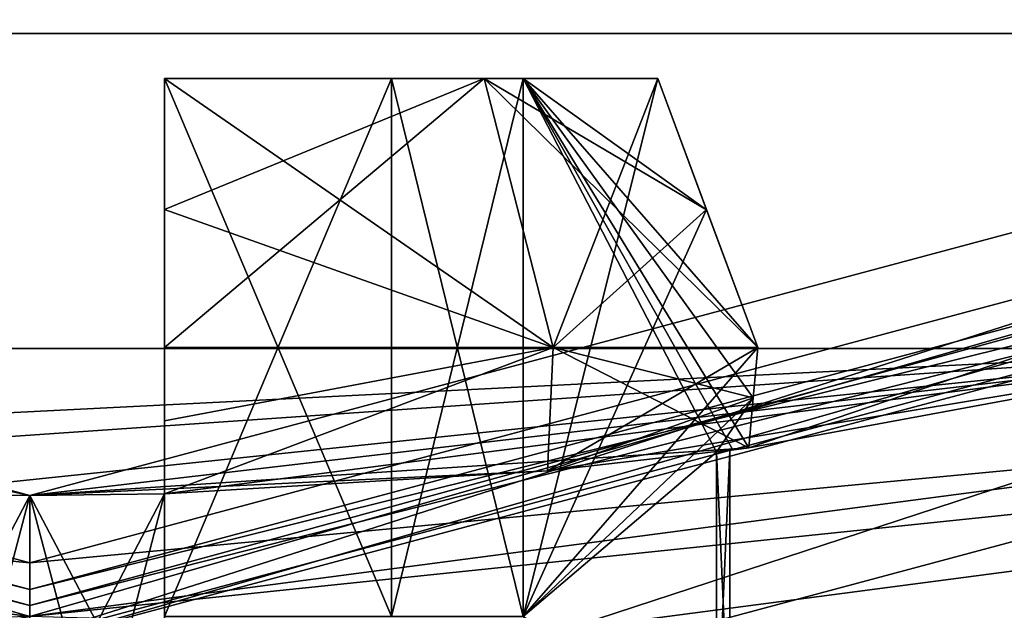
# Model space of a CAD drawing. Header units: millimetres. Extents: x -155 to 35, y -46 to 35.
# Tile 22 of 107: x -0.04 to 3.62, y -20.68 to -18.48. Entities that reach past the tile are written whole.
import ezdxf

# ---------------------------------------------------------------- set-up
doc = ezdxf.new("R2010")
doc.units = ezdxf.units.MM
doc.header["$LTSCALE"] = 65.185185
for name, color, linetype in [('1', 7, 'CONTINUOUS'), ('11', 7, 'CONTINUOUS'), ('12', 7, 'CONTINUOUS'), ('124', 7, 'CONTINUOUS'), ('127', 7, 'CONTINUOUS'), ('128', 7, 'CONTINUOUS'), ('146', 7, 'CONTINUOUS'), ('150', 7, 'CONTINUOUS'), ('151', 7, 'CONTINUOUS'), ('153', 7, 'CONTINUOUS'), ('18', 7, 'CONTINUOUS'), ('19', 7, 'CONTINUOUS'), ('20', 7, 'CONTINUOUS'), ('24', 7, 'CONTINUOUS'), ('26', 7, 'CONTINUOUS'), ('28', 7, 'CONTINUOUS'), ('3', 7, 'CONTINUOUS'), ('366', 7, 'CONTINUOUS'), ('367', 7, 'CONTINUOUS'), ('368', 7, 'CONTINUOUS'), ('369', 7, 'CONTINUOUS'), ('374', 7, 'CONTINUOUS'), ('376', 7, 'CONTINUOUS'), ('378', 7, 'CONTINUOUS'), ('379', 7, 'CONTINUOUS'), ('39', 7, 'CONTINUOUS'), ('4', 7, 'CONTINUOUS'), ('40', 7, 'CONTINUOUS'), ('41', 7, 'CONTINUOUS'), ('42', 7, 'CONTINUOUS'), ('439', 7, 'CONTINUOUS'), ('440', 7, 'CONTINUOUS'), ('442', 7, 'CONTINUOUS'), ('445', 7, 'CONTINUOUS'), ('451', 7, 'CONTINUOUS'), ('454', 7, 'CONTINUOUS'), ('457', 7, 'CONTINUOUS'), ('6', 7, 'CONTINUOUS'), ('8', 7, 'CONTINUOUS'), ('9', 7, 'CONTINUOUS')]:
    doc.layers.add(name, color=color, linetype=linetype)

msp = doc.modelspace()

# ---------------------------------------------------------------- linework, layer by layer
at = {"layer": '1', "linetype": 'CONTINUOUS'}
for points in [[(-14.9794, -31.1339), (0, -34.55), (-14.7031, -14.7126), (-14.9794, -31.1339)], [(-14.7031, -14.7126), (0, -34.55), (-10.3921, -18.0179), (-14.7031, -14.7126)], [(0, -34.55), (0, -20.8), (-10.3921, -18.0179), (0, -34.55)], [(0, -20.8), (14.9794, -31.1339), (10.3921, -18.0179), (0, -20.8)]]:
    msp.add_3dface(points, dxfattribs=at)
at = {"layer": '11', "linetype": 'CONTINUOUS'}
for points in [[(0, -20.5, -5.8), (-10.25, -17.7535, -5.8), (0, -20.5, -4.7), (0, -20.5, -5.8)], [(0, -20.5, -4.7), (-10.25, -17.7535, -5.8), (-10.25, -17.7535, -4.7), (0, -20.5, -4.7)], [(10.25, -17.7535, -5.8), (0, -20.5, -5.8), (10.25, -17.7535, -4.7), (10.25, -17.7535, -5.8)], [(10.25, -17.7535, -4.7), (0, -20.5, -5.8), (0, -20.5, -4.7), (10.25, -17.7535, -4.7)]]:
    msp.add_3dface(points, dxfattribs=at)
at = {"layer": '12', "linetype": 'CONTINUOUS'}
for points in [[(0, -22.75, -1.7), (0, -22.75, -2), (-11.375, -19.7021, -4.3), (0, -22.75, -1.7)], [(0, -22.75, -1.7), (-11.375, -19.7021, -4.3), (-11.375, -19.7021, -1.7), (0, -22.75, -1.7)], [(-11.375, -19.7021, -4.3), (0, -22.75, -2), (0, -22.75, -4.3), (-11.375, -19.7021, -4.3)], [(0, -22.75, -2), (11.375, -19.7021, -2), (0, -22.75, -4.3), (0, -22.75, -2)], [(0, -22.75, -4.3), (11.375, -19.7021, -2), (11.375, -19.7021, -4.3), (0, -22.75, -4.3)]]:
    msp.add_3dface(points, dxfattribs=at)
at = {"layer": '124', "linetype": 'CONTINUOUS'}
for points in [[(0, -20.25, 43), (-10.1252, -17.5369, 43), (0, -20.25, 52.4), (0, -20.25, 43)], [(-10.1252, -17.5369, 43), (-0.5, -20.2438, 52.3442), (0, -20.25, 52.4), (-10.1252, -17.5369, 43)], [(10.1252, -17.5369, 43), (0, -20.25, 43), (2.671, -20.0731, 54.5), (10.1252, -17.5369, 43)], [(4.6701, -19.7041, 91.5), (10.1252, -17.5369, 43), (2.671, -20.0731, 54.5), (4.6701, -19.7041, 91.5)], [(-4.6701, -19.7041, 91.5), (4.6701, -19.7041, 91.5), (-2.671, -20.0731, 55.5), (-4.6701, -19.7041, 91.5)], [(-2.671, -20.0731, 55.5), (4.6701, -19.7041, 91.5), (-1.923, -20.1585, 56.9093), (-2.671, -20.0731, 55.5)], [(-1.923, -20.1585, 56.9093), (4.6701, -19.7041, 91.5), (-0.5, -20.2438, 57.6558), (-1.923, -20.1585, 56.9093)], [(-0.5, -20.2438, 57.6558), (4.6701, -19.7041, 91.5), (-0.5, -20.2438, 57.5515), (-0.5, -20.2438, 57.6558)], [(-0.5, -20.2438, 57.5515), (4.6701, -19.7041, 91.5), (0, -20.25, 57.6), (-0.5, -20.2438, 57.5515)], [(0, -20.25, 57.6), (4.6701, -19.7041, 91.5), (0.5, -20.2438, 57.6558), (0, -20.25, 57.6)], [(0.5, -20.2438, 57.6558), (4.6701, -19.7041, 91.5), (1.923, -20.1585, 56.9093), (0.5, -20.2438, 57.6558)], [(1.923, -20.1585, 56.9093), (4.6701, -19.7041, 91.5), (2.671, -20.0731, 55.5), (1.923, -20.1585, 56.9093)], [(2.671, -20.0731, 55.5), (4.6701, -19.7041, 91.5), (2.671, -20.0731, 54.5), (2.671, -20.0731, 55.5)], [(2.671, -20.0731, 54.5), (0, -20.25, 43), (1.9229, -20.1585, 53.0906), (2.671, -20.0731, 54.5)], [(2.5515, -20.0886, 55.5), (2.6112, -20.0809, 55.5), (2.6, -20.0824, 55), (2.5515, -20.0886, 55.5)], [(2.5515, -20.0886, 54.5), (2.6, -20.0824, 55), (2.6112, -20.0809, 54.5), (2.5515, -20.0886, 54.5)], [(2.6, -20.0824, 55), (2.6112, -20.0809, 55.5), (2.6112, -20.0809, 54.5), (2.6, -20.0824, 55)], [(2.6112, -20.0809, 55.5), (2.671, -20.0731, 55.5), (2.6112, -20.0809, 54.5), (2.6112, -20.0809, 55.5)], [(2.6112, -20.0809, 54.5), (2.671, -20.0731, 55.5), (2.671, -20.0731, 54.5), (2.6112, -20.0809, 54.5)], [(1.9229, -20.1585, 53.0906), (0, -20.25, 43), (0.5, -20.2438, 52.3442), (1.9229, -20.1585, 53.0906)], [(0, -20.25, 52.4), (-0.5, -20.2438, 52.3442), (-0.5, -20.2438, 52.4485), (0, -20.25, 52.4)], [(0.5, -20.2438, 52.3442), (0, -20.25, 43), (0.5, -20.2438, 52.4485), (0.5, -20.2438, 52.3442)], [(0.5, -20.2438, 52.4485), (0, -20.25, 43), (0, -20.25, 52.4), (0.5, -20.2438, 52.4485)], [(0.5, -20.2438, 57.5515), (0, -20.25, 57.6), (0.5, -20.2438, 57.6558), (0.5, -20.2438, 57.5515)]]:
    msp.add_3dface(points, dxfattribs=at)
at = {"layer": '127', "linetype": 'CONTINUOUS'}
for points in [[(-10.7002, -18.5328, 94), (18.5328, -10.7002, 94), (-18.5328, -10.7002, 94), (-10.7002, -18.5328, 94)], [(10.7002, -18.5328, 94), (18.5328, -10.7002, 94), (-10.7002, -18.5328, 94), (10.7002, -18.5328, 94)], [(0, -21.4, 94), (10.7002, -18.5328, 94), (-10.7002, -18.5328, 94), (0, -21.4, 94)]]:
    msp.add_3dface(points, dxfattribs=at)
at = {"layer": '128', "linetype": 'CONTINUOUS'}
for points in [[(0, -20.779, 40), (-10.7002, -18.5328, 40), (-10.3897, -17.995, 40), (0, -20.779, 40)], [(10.7002, -18.5328, 40), (0, -21.4, 40), (10.3897, -17.995, 40), (10.7002, -18.5328, 40)], [(10.3897, -17.995, 40), (0, -21.4, 40), (0, -20.779, 40), (10.3897, -17.995, 40)], [(0, -21.4, 40), (-10.7002, -18.5328, 40), (0, -20.779, 40), (0, -21.4, 40)]]:
    msp.add_3dface(points, dxfattribs=at)
at = {"layer": '146', "linetype": 'CONTINUOUS'}
for points in [[(4.6701, -19.7041, 91.5), (3.2821, -9.7103, 91.5), (4.0058, -7.8442, 91.5), (4.6701, -19.7041, 91.5)], [(4.6701, -19.7041, 91.5), (-4.6701, -19.7041, 91.5), (3.2821, -9.7103, 91.5), (4.6701, -19.7041, 91.5)], [(-4.6701, -19.7041, 91.5), (-3.2821, -9.7103, 91.5), (0, -10.25, 91.5), (-4.6701, -19.7041, 91.5)], [(-4.6701, -19.7041, 91.5), (0, -10.25, 91.5), (3.2821, -9.7103, 91.5), (-4.6701, -19.7041, 91.5)]]:
    msp.add_3dface(points, dxfattribs=at)
at = {"layer": '150', "linetype": 'CONTINUOUS'}
for points in [[(-10.1252, -17.5369, 43), (0, -20.25, 43), (-10.3897, -17.995, 40), (-10.1252, -17.5369, 43)], [(0, -20.25, 43), (10.1252, -17.5369, 43), (0, -20.779, 40), (0, -20.25, 43)], [(10.1252, -17.5369, 43), (10.3897, -17.995, 40), (0, -20.779, 40), (10.1252, -17.5369, 43)], [(0, -20.25, 43), (0, -20.779, 40), (-10.3897, -17.995, 40), (0, -20.25, 43)]]:
    msp.add_3dface(points, dxfattribs=at)
at = {"layer": '151', "linetype": 'CONTINUOUS'}
for points in [[(0, -21.4, 94), (-10.7002, -18.5328, 94), (-4.2874, -21.5506, 93.4271), (0, -21.4, 94)], [(10.7002, -18.5328, 94), (0, -21.4, 94), (8.5723, -20.6953, 93), (10.7002, -18.5328, 94)]]:
    msp.add_3dface(points, dxfattribs=at)
at = {"layer": '153', "linetype": 'CONTINUOUS'}
for points in [[(-10.7002, -18.5328, 40), (0, -21.4, 40), (-8.5723, -20.6953, 41), (-10.7002, -18.5328, 40)], [(0, -21.4, 40), (10.7002, -18.5328, 40), (4.2856, -21.5509, 40.5729), (0, -21.4, 40)]]:
    msp.add_3dface(points, dxfattribs=at)
at = {"layer": '18', "linetype": 'CONTINUOUS'}
for points in [[(0, -20.8, -1.5), (-11.2664, -19.5338, -1.5), (-10.3921, -18.0179, -1.5), (0, -20.8, -1.5)], [(11.2665, -19.5338, -1.5), (0, -22.55, -1.5), (10.3921, -18.0179, -1.5), (11.2665, -19.5338, -1.5)], [(0, -22.55, -1.5), (0, -20.8, -1.5), (10.3921, -18.0179, -1.5), (0, -22.55, -1.5)], [(0, -22.55, -1.5), (-11.2664, -19.5338, -1.5), (0, -20.8, -1.5), (0, -22.55, -1.5)]]:
    msp.add_3dface(points, dxfattribs=at)
at = {"layer": '19', "linetype": 'CONTINUOUS'}
for points in [[(0, -20.6, -0.2), (10.3921, -18.0179), (10.3, -17.8401, -0.2), (0, -20.6, -0.2)], [(0, -20.8), (10.3921, -18.0179), (0, -20.6586, -0.0586), (0, -20.8)], [(10.3921, -18.0179), (0, -20.6, -0.2), (0, -20.6586, -0.0586), (10.3921, -18.0179)]]:
    msp.add_3dface(points, dxfattribs=at)
at = {"layer": '20', "linetype": 'CONTINUOUS'}
for points in [[(-10.3921, -18.0179), (0, -20.8), (-10.3, -17.8401, -0.2), (-10.3921, -18.0179)], [(-10.3, -17.8401, -0.2), (0, -20.8), (0, -20.6586, -0.0586), (-10.3, -17.8401, -0.2)], [(0, -20.6, -0.2), (-10.3, -17.8401, -0.2), (0, -20.6586, -0.0586), (0, -20.6, -0.2)]]:
    msp.add_3dface(points, dxfattribs=at)
at = {"layer": '24', "linetype": 'CONTINUOUS'}
for points in [[(-5.8387, -21.781, -4.5), (-11.375, -19.7021, -4.3), (0, -22.75, -4.3), (-5.8387, -21.781, -4.5)], [(5.8387, -21.781, -4.5), (0, -22.55, -4.5), (11.375, -19.7021, -4.3), (5.8387, -21.781, -4.5)], [(0, -22.55, -4.5), (0, -22.75, -4.3), (11.375, -19.7021, -4.3), (0, -22.55, -4.5)]]:
    msp.add_3dface(points, dxfattribs=at)
at = {"layer": '26', "linetype": 'CONTINUOUS'}
for points in [[(-5.3597, -19.9941, -4.5), (0, -20.7, -4.5), (-10.25, -17.7535, -4.7), (-5.3597, -19.9941, -4.5)], [(0, -20.7, -4.5), (0, -20.5, -4.7), (-10.25, -17.7535, -4.7), (0, -20.7, -4.5)], [(5.3597, -19.9941, -4.5), (10.25, -17.7535, -4.7), (0, -20.5, -4.7), (5.3597, -19.9941, -4.5)], [(0, -20.7, -4.5), (5.3597, -19.9941, -4.5), (0, -20.5, -4.7), (0, -20.7, -4.5)]]:
    msp.add_3dface(points, dxfattribs=at)
at = {"layer": '28', "linetype": 'CONTINUOUS'}
for points in [[(-5.3597, -19.9941, -6), (-10.25, -17.7535, -5.8), (0, -20.5, -5.8), (-5.3597, -19.9941, -6)], [(5.3597, -19.9941, -6), (0, -20.7, -6), (10.25, -17.7535, -5.8), (5.3597, -19.9941, -6)], [(0, -20.7, -6), (0, -20.5, -5.8), (10.25, -17.7535, -5.8), (0, -20.7, -6)], [(0, -20.7, -6), (-5.3597, -19.9941, -6), (0, -20.5, -5.8), (0, -20.7, -6)]]:
    msp.add_3dface(points, dxfattribs=at)
at = {"layer": '3', "linetype": 'CONTINUOUS'}
for points in [[(0, -20.6, -0.2), (0, -20.6, -1.3), (-10.3, -17.8401, -1.3), (0, -20.6, -0.2)], [(-10.3, -17.8401, -0.2), (0, -20.6, -0.2), (-10.3, -17.8401, -1.3), (-10.3, -17.8401, -0.2)]]:
    msp.add_3dface(points, dxfattribs=at)
at = {"layer": '366', "linetype": 'CONTINUOUS'}
for points in [[(1.9229, -20.1585, 53.0906), (0.5, -20.2438, 52.3442), (1.9445, -19.7, 53.0555), (1.9229, -20.1585, 53.0906)], [(1.9445, -19.7, 53.0555), (0.5, -20.2438, 52.3442), (0.5, -19.9726, 52.3201), (1.9445, -19.7, 53.0555)], [(0.5, -19.7, 52.2958), (1.9445, -19.7, 53.0555), (0.5, -19.9726, 52.3201), (0.5, -19.7, 52.2958)], [(2.7042, -19.7, 54.5), (2.6875, -19.8868, 54.5), (1.9229, -20.1585, 53.0906), (2.7042, -19.7, 54.5)], [(2.7042, -19.7, 54.5), (1.9229, -20.1585, 53.0906), (1.9445, -19.7, 53.0555), (2.7042, -19.7, 54.5)], [(2.671, -20.0731, 54.5), (1.9229, -20.1585, 53.0906), (2.6875, -19.8868, 54.5), (2.671, -20.0731, 54.5)]]:
    msp.add_3dface(points, dxfattribs=at)
at = {"layer": '367', "linetype": 'CONTINUOUS'}
for points in [[(1.9445, -19.7, 53.0555), (0.5, -19.7, 52.2958), (1.6872, -18.7, 53.3128), (1.9445, -19.7, 53.0555)], [(0.5, -19.7, 52.2958), (0.5, -19.1873, 52.4858), (1.6872, -18.7, 53.3128), (0.5, -19.7, 52.2958)], [(0.5, -18.7, 52.6669), (1.6872, -18.7, 53.3128), (0.5, -19.1873, 52.4858), (0.5, -18.7, 52.6669)], [(2.3331, -18.7, 54.5), (1.9445, -19.7, 53.0555), (1.6872, -18.7, 53.3128), (2.3331, -18.7, 54.5)], [(1.9445, -19.7, 53.0555), (2.3331, -18.7, 54.5), (2.5142, -19.1873, 54.5), (1.9445, -19.7, 53.0555)], [(2.7042, -19.7, 54.5), (1.9445, -19.7, 53.0555), (2.5142, -19.1873, 54.5), (2.7042, -19.7, 54.5)]]:
    msp.add_3dface(points, dxfattribs=at)
at = {"layer": '368', "linetype": 'CONTINUOUS'}
for points in [[(0.5, -18.7, 56.833), (0.5, -18.7, 57.3331), (1.6872, -18.7, 56.6872), (0.5, -18.7, 56.833)], [(1.3435, -18.7, 56.3435), (0.5, -18.7, 56.833), (1.6872, -18.7, 56.6872), (1.3435, -18.7, 56.3435)], [(1.833, -18.7, 55.5), (1.3435, -18.7, 56.3435), (2.3331, -18.7, 55.5), (1.833, -18.7, 55.5)], [(2.3331, -18.7, 55.5), (1.3435, -18.7, 56.3435), (1.6872, -18.7, 56.6872), (2.3331, -18.7, 55.5)]]:
    msp.add_3dface(points, dxfattribs=at)
at = {"layer": '369', "linetype": 'CONTINUOUS'}
for points in [[(0.5, -20.7, 53.167), (1.3435, -20.7, 53.6565), (0.5, -18.7, 53.167), (0.5, -20.7, 53.167)], [(0.5, -18.7, 53.167), (1.3435, -20.7, 53.6565), (1.3435, -18.7, 53.6565), (0.5, -18.7, 53.167)], [(1.833, -20.7, 54.5), (1.833, -18.7, 54.5), (1.3435, -18.7, 53.6565), (1.833, -20.7, 54.5)], [(1.3435, -20.7, 53.6565), (1.833, -20.7, 54.5), (1.3435, -18.7, 53.6565), (1.3435, -20.7, 53.6565)]]:
    msp.add_3dface(points, dxfattribs=at)
at = {"layer": '374', "linetype": 'CONTINUOUS'}
for points in [[(0.5, -20.2438, 52.3442), (0.5, -20.2438, 52.4485), (0.5, -18.7, 53.167), (0.5, -20.2438, 52.3442)], [(0.5, -19.9726, 52.3201), (0.5, -20.2438, 52.3442), (0.5, -18.7, 53.167), (0.5, -19.9726, 52.3201)], [(0.5, -20.2438, 52.4485), (0.5, -20.7, 53.167), (0.5, -18.7, 53.167), (0.5, -20.2438, 52.4485)], [(0.5, -19.7, 52.2958), (0.5, -19.9726, 52.3201), (0.5, -18.7, 53.167), (0.5, -19.7, 52.2958)], [(0.5, -19.1873, 52.4858), (0.5, -19.7, 52.2958), (0.5, -18.7, 53.167), (0.5, -19.1873, 52.4858)], [(0.5, -18.7, 52.6669), (0.5, -19.1873, 52.4858), (0.5, -18.7, 53.167), (0.5, -18.7, 52.6669)], [(0.5, -20.2438, 52.4485), (0.5, -21.2, 52.4485), (0.5, -20.7, 53.167), (0.5, -20.2438, 52.4485)]]:
    msp.add_3dface(points, dxfattribs=at)
at = {"layer": '376', "linetype": 'CONTINUOUS'}
for points in [[(2.5142, -19.1873, 54.5), (2.3331, -18.7, 54.5), (1.833, -20.7, 54.5), (2.5142, -19.1873, 54.5)], [(2.3331, -18.7, 54.5), (1.833, -18.7, 54.5), (1.833, -20.7, 54.5), (2.3331, -18.7, 54.5)], [(2.7042, -19.7, 54.5), (2.5142, -19.1873, 54.5), (1.833, -20.7, 54.5), (2.7042, -19.7, 54.5)], [(2.6875, -19.8868, 54.5), (2.7042, -19.7, 54.5), (1.833, -20.7, 54.5), (2.6875, -19.8868, 54.5)], [(2.5515, -20.0886, 54.5), (2.6875, -19.8868, 54.5), (1.833, -20.7, 54.5), (2.5515, -20.0886, 54.5)], [(2.5515, -20.0886, 54.5), (2.671, -20.0731, 54.5), (2.6875, -19.8868, 54.5), (2.5515, -20.0886, 54.5)], [(2.5515, -20.0886, 54.5), (2.6112, -20.0809, 54.5), (2.671, -20.0731, 54.5), (2.5515, -20.0886, 54.5)], [(2.5515, -21.2, 54.5), (2.5515, -20.0886, 54.5), (1.833, -20.7, 54.5), (2.5515, -21.2, 54.5)]]:
    msp.add_3dface(points, dxfattribs=at)
at = {"layer": '378', "linetype": 'CONTINUOUS'}
for points in [[(2.671, -20.0731, 55.5), (2.6112, -20.0809, 55.5), (1.833, -18.7, 55.5), (2.671, -20.0731, 55.5)], [(2.671, -20.0731, 55.5), (1.833, -18.7, 55.5), (2.6875, -19.8868, 55.5), (2.671, -20.0731, 55.5)], [(2.6112, -20.0809, 55.5), (2.5515, -20.0886, 55.5), (1.833, -18.7, 55.5), (2.6112, -20.0809, 55.5)], [(1.833, -18.7, 55.5), (2.5515, -20.0886, 55.5), (1.833, -20.7, 55.5), (1.833, -18.7, 55.5)], [(1.833, -18.7, 55.5), (2.3331, -18.7, 55.5), (2.5143, -19.1877, 55.5), (1.833, -18.7, 55.5)], [(2.6875, -19.8868, 55.5), (1.833, -18.7, 55.5), (2.7042, -19.7, 55.5), (2.6875, -19.8868, 55.5)], [(2.7042, -19.7, 55.5), (1.833, -18.7, 55.5), (2.5143, -19.1877, 55.5), (2.7042, -19.7, 55.5)], [(2.5515, -20.0886, 55.5), (2.5515, -21.2, 55.5), (1.833, -20.7, 55.5), (2.5515, -20.0886, 55.5)]]:
    msp.add_3dface(points, dxfattribs=at)
at = {"layer": '379', "linetype": 'CONTINUOUS'}
for points in [[(0.5, -18.7, 57.3331), (0.5, -18.7, 56.833), (0.5, -20.7, 56.833), (0.5, -18.7, 57.3331)], [(0.5, -18.7, 57.3331), (0.5, -20.7, 56.833), (0.5, -19.1873, 57.5142), (0.5, -18.7, 57.3331)], [(0.5, -19.1873, 57.5142), (0.5, -20.7, 56.833), (0.5, -19.7, 57.7042), (0.5, -19.1873, 57.5142)], [(0.5, -19.7, 57.7042), (0.5, -20.7, 56.833), (0.5, -19.9726, 57.6799), (0.5, -19.7, 57.7042)], [(0.5, -20.2438, 57.5515), (0.5, -20.2438, 57.6558), (0.5, -19.9726, 57.6799), (0.5, -20.2438, 57.5515)], [(0.5, -20.7, 56.833), (0.5, -20.2438, 57.5515), (0.5, -19.9726, 57.6799), (0.5, -20.7, 56.833)], [(0.5, -21.2, 57.5515), (0.5, -20.2438, 57.5515), (0.5, -20.7, 56.833), (0.5, -21.2, 57.5515)]]:
    msp.add_3dface(points, dxfattribs=at)
at = {"layer": '39', "linetype": 'CONTINUOUS'}
for points in [[(0, -22.55, -1.5), (-11.375, -19.7021, -1.7), (-11.2664, -19.5338, -1.5), (0, -22.55, -1.5)], [(0, -22.75, -1.7), (-11.375, -19.7021, -1.7), (0, -22.6914, -1.5586), (0, -22.75, -1.7)], [(-11.375, -19.7021, -1.7), (0, -22.55, -1.5), (0, -22.6914, -1.5586), (-11.375, -19.7021, -1.7)]]:
    msp.add_3dface(points, dxfattribs=at)
at = {"layer": '4', "linetype": 'CONTINUOUS'}
for points in [[(0, -20.6, -1.3), (0, -20.6, -0.2), (10.3, -17.8401, -0.2), (0, -20.6, -1.3)], [(0, -20.6, -1.3), (10.3, -17.8401, -0.2), (10.3, -17.8401, -1.3), (0, -20.6, -1.3)]]:
    msp.add_3dface(points, dxfattribs=at)
at = {"layer": '40', "linetype": 'CONTINUOUS'}
for points in [[(11.375, -19.7021, -1.7), (0, -22.75, -1.7), (11.2665, -19.5338, -1.5), (11.375, -19.7021, -1.7)], [(11.2665, -19.5338, -1.5), (0, -22.75, -1.7), (0, -22.6914, -1.5586), (11.2665, -19.5338, -1.5)], [(0, -22.55, -1.5), (11.2665, -19.5338, -1.5), (0, -22.6914, -1.5586), (0, -22.55, -1.5)]]:
    msp.add_3dface(points, dxfattribs=at)
at = {"layer": '41', "linetype": 'CONTINUOUS'}
for points in [[(0, -20.6, -1.3), (10.3, -17.8401, -1.3), (0, -20.6586, -1.4414), (0, -20.6, -1.3)], [(0, -20.8, -1.5), (10.3, -17.8401, -1.3), (10.3921, -18.0179, -1.5), (0, -20.8, -1.5)], [(10.3, -17.8401, -1.3), (0, -20.8, -1.5), (0, -20.6586, -1.4414), (10.3, -17.8401, -1.3)]]:
    msp.add_3dface(points, dxfattribs=at)
at = {"layer": '42', "linetype": 'CONTINUOUS'}
for points in [[(-10.3, -17.8401, -1.3), (0, -20.6, -1.3), (-10.3921, -18.0179, -1.5), (-10.3, -17.8401, -1.3)], [(-10.3921, -18.0179, -1.5), (0, -20.6, -1.3), (0, -20.6586, -1.4414), (-10.3921, -18.0179, -1.5)], [(0, -20.8, -1.5), (-10.3921, -18.0179, -1.5), (0, -20.6586, -1.4414), (0, -20.8, -1.5)]]:
    msp.add_3dface(points, dxfattribs=at)
at = {"layer": '439', "linetype": 'CONTINUOUS'}
for points in [[(-0.5, -20.2438, 57.5515), (0, -20.25, 57.6), (-0.5, -21.2, 57.5515), (-0.5, -20.2438, 57.5515)], [(0, -20.25, 57.6), (-0.251, -21.2, 57.5879), (-0.5, -21.2, 57.5515), (0, -20.25, 57.6)], [(0, -20.25, 57.6), (0, -21.2, 57.6), (-0.251, -21.2, 57.5879), (0, -20.25, 57.6)], [(0, -20.25, 57.6), (0.5, -20.2438, 57.5515), (0, -21.2, 57.6), (0, -20.25, 57.6)], [(0, -21.2, 57.6), (0.5, -20.2438, 57.5515), (0.251, -21.2, 57.5879), (0, -21.2, 57.6)], [(0.5, -20.2438, 57.5515), (0.5, -21.2, 57.5515), (0.251, -21.2, 57.5879), (0.5, -20.2438, 57.5515)]]:
    msp.add_3dface(points, dxfattribs=at)
at = {"layer": '440', "linetype": 'CONTINUOUS'}
for points in [[(2.5515, -20.0886, 55.5), (2.6, -20.0824, 55), (2.5515, -21.2, 55.5), (2.5515, -20.0886, 55.5)], [(2.6, -20.0824, 55), (2.5515, -20.0886, 54.5), (2.6, -21.2, 55), (2.6, -20.0824, 55)], [(2.6, -20.0824, 55), (2.6, -21.2, 55), (2.5515, -21.2, 55.5), (2.6, -20.0824, 55)], [(2.5515, -20.0886, 54.5), (2.5515, -21.2, 54.5), (2.6, -21.2, 55), (2.5515, -20.0886, 54.5)]]:
    msp.add_3dface(points, dxfattribs=at)
at = {"layer": '442', "linetype": 'CONTINUOUS'}
for points in [[(0, -20.25, 52.4), (-0.5, -20.2438, 52.4485), (0, -21.2, 52.4), (0, -20.25, 52.4)], [(-0.5, -20.2438, 52.4485), (-0.251, -21.2, 52.4121), (0, -21.2, 52.4), (-0.5, -20.2438, 52.4485)], [(0.5, -20.2438, 52.4485), (0, -20.25, 52.4), (0.5, -21.2, 52.4485), (0.5, -20.2438, 52.4485)], [(0, -20.25, 52.4), (0, -21.2, 52.4), (0.251, -21.2, 52.4121), (0, -20.25, 52.4)], [(0, -20.25, 52.4), (0.251, -21.2, 52.4121), (0.5, -21.2, 52.4485), (0, -20.25, 52.4)]]:
    msp.add_3dface(points, dxfattribs=at)
at = {"layer": '445', "linetype": 'CONTINUOUS'}
for points in [[(0.5, -20.2438, 57.6558), (1.923, -20.1585, 56.9093), (1.9445, -19.7, 56.9445), (0.5, -20.2438, 57.6558)], [(0.5, -20.2438, 57.6558), (1.9445, -19.7, 56.9445), (0.5, -19.9726, 57.6799), (0.5, -20.2438, 57.6558)], [(0.5, -19.7, 57.7042), (0.5, -19.9726, 57.6799), (1.9445, -19.7, 56.9445), (0.5, -19.7, 57.7042)], [(1.923, -20.1585, 56.9093), (2.671, -20.0731, 55.5), (1.9445, -19.7, 56.9445), (1.923, -20.1585, 56.9093)], [(2.671, -20.0731, 55.5), (2.6875, -19.8868, 55.5), (1.9445, -19.7, 56.9445), (2.671, -20.0731, 55.5)], [(2.6875, -19.8868, 55.5), (2.7042, -19.7, 55.5), (1.9445, -19.7, 56.9445), (2.6875, -19.8868, 55.5)]]:
    msp.add_3dface(points, dxfattribs=at)
at = {"layer": '451', "linetype": 'CONTINUOUS'}
for points in [[(1.6872, -18.7, 56.6872), (0.5, -18.7, 57.3331), (1.9445, -19.7, 56.9445), (1.6872, -18.7, 56.6872)], [(0.5, -18.7, 57.3331), (0.5, -19.1873, 57.5142), (1.9445, -19.7, 56.9445), (0.5, -18.7, 57.3331)], [(2.7042, -19.7, 55.5), (2.5143, -19.1877, 55.5), (1.6872, -18.7, 56.6872), (2.7042, -19.7, 55.5)], [(2.3331, -18.7, 55.5), (1.6872, -18.7, 56.6872), (2.5143, -19.1877, 55.5), (2.3331, -18.7, 55.5)], [(2.7042, -19.7, 55.5), (1.6872, -18.7, 56.6872), (1.9445, -19.7, 56.9445), (2.7042, -19.7, 55.5)], [(0.5, -19.1873, 57.5142), (0.5, -19.7, 57.7042), (1.9445, -19.7, 56.9445), (0.5, -19.1873, 57.5142)]]:
    msp.add_3dface(points, dxfattribs=at)
at = {"layer": '454', "linetype": 'CONTINUOUS'}
for points in [[(1.6872, -18.7, 53.3128), (0.5, -18.7, 52.6669), (1.3435, -18.7, 53.6565), (1.6872, -18.7, 53.3128)], [(0.5, -18.7, 52.6669), (0.5, -18.7, 53.167), (1.3435, -18.7, 53.6565), (0.5, -18.7, 52.6669)], [(1.833, -18.7, 54.5), (1.6872, -18.7, 53.3128), (1.3435, -18.7, 53.6565), (1.833, -18.7, 54.5)], [(2.3331, -18.7, 54.5), (1.6872, -18.7, 53.3128), (1.833, -18.7, 54.5), (2.3331, -18.7, 54.5)]]:
    msp.add_3dface(points, dxfattribs=at)
at = {"layer": '457', "linetype": 'CONTINUOUS'}
for points in [[(0.5, -18.7, 56.833), (1.3435, -18.7, 56.3435), (0.5, -20.7, 56.833), (0.5, -18.7, 56.833)], [(1.3435, -18.7, 56.3435), (1.3435, -20.7, 56.3435), (0.5, -20.7, 56.833), (1.3435, -18.7, 56.3435)], [(1.3435, -18.7, 56.3435), (1.833, -18.7, 55.5), (1.3435, -20.7, 56.3435), (1.3435, -18.7, 56.3435)], [(1.833, -18.7, 55.5), (1.833, -20.7, 55.5), (1.3435, -20.7, 56.3435), (1.833, -18.7, 55.5)]]:
    msp.add_3dface(points, dxfattribs=at)
at = {"layer": '6', "linetype": 'CONTINUOUS'}
for points in [[(0, -20.7, -6), (-12.1545, -21.0418, -6), (-5.3597, -19.9941, -6), (0, -20.7, -6)], [(5.3597, -19.9941, -6), (12.1545, -21.0418, -6), (0, -20.7, -6), (5.3597, -19.9941, -6)]]:
    msp.add_3dface(points, dxfattribs=at)
at = {"layer": '8', "linetype": 'CONTINUOUS'}
for points in [[(5.8387, -21.781, -4.5), (11.2791, -19.5265, -4.5), (-5.8387, -21.781, -4.5), (5.8387, -21.781, -4.5)], [(-5.8387, -21.781, -4.5), (11.2791, -19.5265, -4.5), (0, -20.7, -4.5), (-5.8387, -21.781, -4.5)], [(0, -20.7, -4.5), (11.2791, -19.5265, -4.5), (5.3597, -19.9941, -4.5), (0, -20.7, -4.5)], [(-5.3597, -19.9941, -4.5), (-5.8387, -21.781, -4.5), (0, -20.7, -4.5), (-5.3597, -19.9941, -4.5)]]:
    msp.add_3dface(points, dxfattribs=at)
at = {"layer": '9', "linetype": 'CONTINUOUS'}
for points in [[(0, -22.75, -2), (0, -22.75, -1.7), (11.375, -19.7021, -1.7), (0, -22.75, -2)], [(11.375, -19.7021, -2), (0, -22.75, -2), (11.375, -19.7021, -1.7), (11.375, -19.7021, -2)]]:
    msp.add_3dface(points, dxfattribs=at)

doc.saveas('drawing.dxf')
